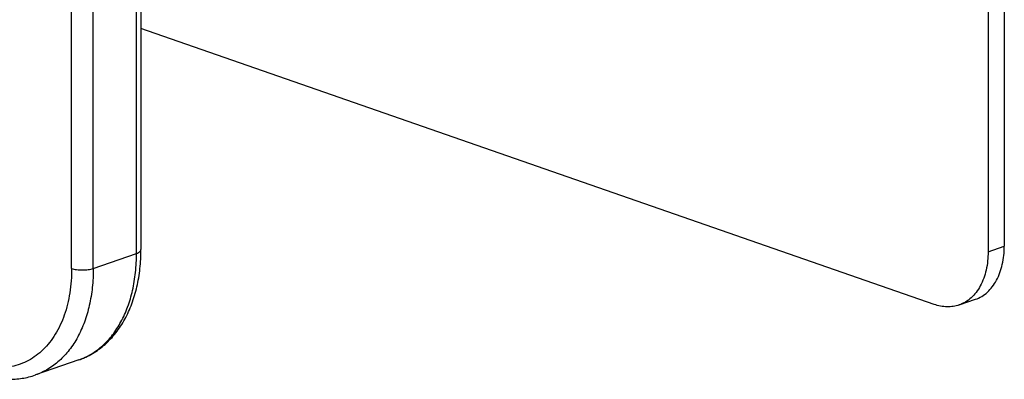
# Model space of a CAD drawing. Header units: millimetres. Extents: x -115 to 574, y -13 to 492.
# Tile 14 of 23: x 509 to 574, y -13 to 10. Entities that reach past the tile are written whole.
import ezdxf

# ---------------------------------------------------------------- set-up
doc = ezdxf.new("R2010")
doc.units = ezdxf.units.MM
doc.header["$LTSCALE"] = 30.734
doc.layers.get('0').update_dxf_attribs({"linetype": 'CONTINUOUS'})

msp = doc.modelspace()

# ---------------------------------------------------------------- linework, layer by layer
at = {"color": 7, "linetype": 'CONTINUOUS'}
for p, q in [((573.733, 126.552), (573.747, -4.672)), ((572.672, 126.183), (572.686, -5.042)), ((512.716, -6.139), (512.713, 48.827)), ((514.131, -6.139), (514.128, 48.827)), ((516.959, -5.153), (516.957, 32.995)), ((517.25, 33.242), (517.252, -4.907)), ((569.151, -8.497), (517.251, 9.584)), ((514.131, -6.139), (516.959, -5.153)), ((572.686, -5.042), (573.747, -4.672)), ((570.796, -8.531), (571.857, -8.162)), ((513.18, -12.132), (510.351, -13.118))]:
    msp.add_line(p, q, dxfattribs=at)
for points, knots in [([(513.18, -12.132), (513.494, -12.022), (514.105, -11.737), (514.926, -11.131), (515.637, -10.367), (516.225, -9.466), (516.684, -8.449), (517.013, -7.335), (517.21, -6.143), (517.252, -5.323), (517.252, -4.907)], [0, 0, 0, 0, 0.11297, 0.227306, 0.344337, 0.465252, 0.590968, 0.722012, 0.858471, 1, 1, 1, 1]), ([(513.18, -12.132), (513.463, -12.033), (514.019, -11.772), (514.768, -11.213), (515.423, -10.497), (515.974, -9.639), (516.411, -8.655), (516.727, -7.563), (516.918, -6.384), (516.959, -5.569), (516.959, -5.153)], [0, 0, 0, 0, 0.106802, 0.216038, 0.329819, 0.449706, 0.576623, 0.710877, 0.852232, 1, 1, 1, 1]), ([(516.959, -5.153), (517.002, -5.138), (517.077, -5.107), (517.161, -5.056), (517.209, -5.01), (517.233, -4.977), (517.248, -4.942), (517.252, -4.918), (517.252, -4.907)], [0, 0, 0, 0, 0.334683, 0.607943, 0.722264, 0.823469, 0.914546, 1, 1, 1, 1]), ([(572.686, -5.042), (572.686, -5.448), (572.611, -6.225), (572.295, -7.126), (571.918, -7.714), (571.59, -8.072), (571.216, -8.352), (570.938, -8.482), (570.796, -8.531)], [0, 0, 0, 0, 0.288983, 0.549824, 0.669836, 0.783737, 0.893087, 1, 1, 1, 1]), ([(571.857, -8.162), (571.999, -8.112), (572.277, -7.982), (572.651, -7.703), (572.979, -7.344), (573.356, -6.756), (573.672, -5.855), (573.747, -5.079), (573.747, -4.672)], [0, 0, 0, 0, 0.106913, 0.216263, 0.330164, 0.450176, 0.711017, 1, 1, 1, 1]), ([(512.716, -6.139), (512.716, -6.675), (512.642, -7.713), (512.289, -9.176), (511.794, -10.257), (511.288, -10.989), (510.867, -11.46), (510.402, -11.858), (509.898, -12.179), (509.358, -12.42), (508.789, -12.578), (508.197, -12.652), (507.587, -12.641), (506.966, -12.545), (506.557, -12.428), (506.353, -12.357)], [0, 0, 0, 0, 0.151402, 0.292714, 0.423097, 0.484481, 0.543605, 0.600877, 0.656822, 0.712055, 0.767241, 0.82305, 0.880106, 0.938947, 1, 1, 1, 1]), ([(514.131, -6.139), (514.131, -6.555), (514.09, -7.37), (513.899, -8.549), (513.582, -9.641), (513.145, -10.625), (512.595, -11.483), (511.939, -12.199), (511.19, -12.758), (510.635, -13.019), (510.351, -13.118)], [0, 0, 0, 0, 0.147768, 0.289123, 0.423377, 0.550294, 0.670181, 0.783962, 0.893198, 1, 1, 1, 1]), ([(512.716, -6.139), (512.766, -6.156), (512.873, -6.186), (513.109, -6.229), (513.424, -6.249), (513.738, -6.229), (513.974, -6.186), (514.081, -6.156), (514.131, -6.139)], [0, 0, 0, 0, 0.1099, 0.232521, 0.499997, 0.767474, 0.890097, 1, 1, 1, 1]), ([(570.796, -8.531), (570.67, -8.576), (570.406, -8.641), (569.993, -8.667), (569.569, -8.621), (569.29, -8.545), (569.151, -8.497)], [0, 0, 0, 0, 0.239757, 0.483881, 0.736267, 1, 1, 1, 1]), ([(506.731, -13.055), (507.031, -13.159), (507.637, -13.324), (508.565, -13.422), (509.479, -13.363), (510.068, -13.216), (510.351, -13.118)], [0, 0, 0, 0, 0.258164, 0.509406, 0.755901, 1, 1, 1, 1])]:
    msp.add_open_spline(points, degree=3, knots=knots, dxfattribs=at)

doc.saveas('drawing.dxf')
